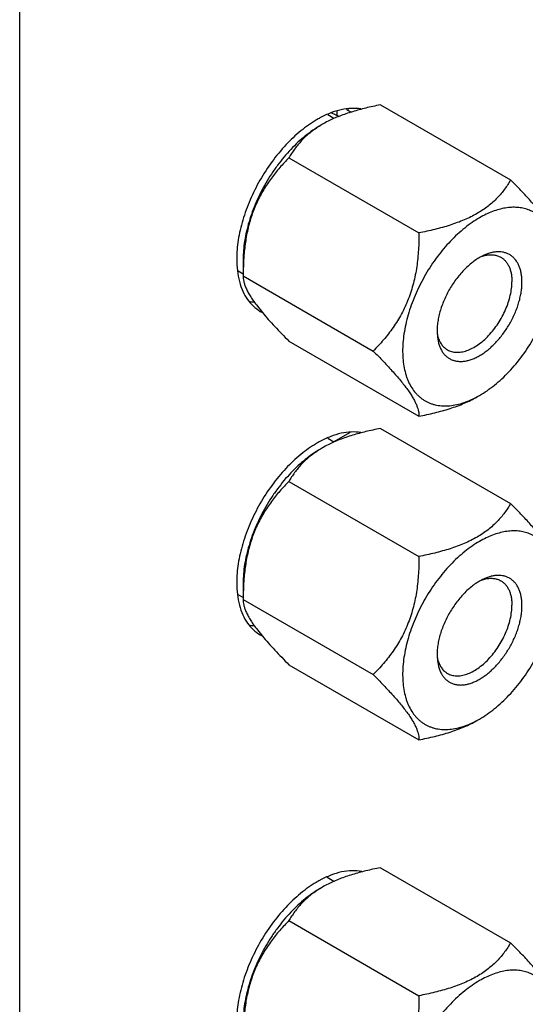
# Model space of a CAD drawing. Header units: inches. Extents: x 0 to 34, y 0 to 22.
# Tile 17 of 137: x 3.637 to 3.953, y 14.157 to 14.772. Entities that reach past the tile are written whole.
import ezdxf

# ---------------------------------------------------------------- set-up
doc = ezdxf.new("R2010")
doc.units = ezdxf.units.IN
doc.header["$LTSCALE"] = 1.87
doc.header["$MEASUREMENT"] = 0
doc.layers.get('0').update_dxf_attribs({"linetype": 'CONTINUOUS'})
doc.layers.add('02___PRT_ALL_AXES', color=7, linetype='CONTINUOUS')
doc.layers.add('THREAD', color=7, linetype='CONTINUOUS')

msp = doc.modelspace()

# ---------------------------------------------------------------- linework, layer by layer
at = {"color": 3, "linetype": 'CONTINUOUS'}
msp.add_line((3.63734, 13.8767), (3.63734, 15.74437), dxfattribs=at)
at = {"color": 7, "linetype": 'CONTINUOUS'}
for p, q in [((3.84221, 14.71516), (3.84297, 14.7156)), ((3.84221, 14.71516), (3.84463, 14.71398)), ((3.86285, 14.71847), (3.94408, 14.67157)), ((3.83696, 14.71128), (3.83239, 14.71326)), ((3.8356, 14.71463), (3.8356, 14.71187)), ((3.80559, 14.68541), (3.88682, 14.63851)), ((3.77697, 14.62201), (3.77697, 14.61162)), ((3.77728, 14.622), (3.77697, 14.61162)), ((3.77697, 14.61162), (3.85819, 14.56472)), ((3.78521, 14.59349), (3.78896, 14.58877)), ((3.80559, 14.5709), (3.88682, 14.524)), ((3.84332, 14.51356), (3.83357, 14.50793)), ((3.85009, 14.51358), (3.85009, 14.51349)), ((3.86285, 14.51639), (3.94408, 14.46949)), ((3.80559, 14.48333), (3.88682, 14.43643)), ((3.77697, 14.41993), (3.77697, 14.40955)), ((3.77728, 14.41993), (3.77697, 14.40955)), ((3.77697, 14.40955), (3.85819, 14.36265)), ((3.78521, 14.39142), (3.78896, 14.38669)), ((3.80559, 14.36882), (3.88682, 14.32192)), ((3.86285, 14.24206), (3.94408, 14.19516)), ((3.80559, 14.209), (3.88682, 14.1621))]:
    msp.add_line(p, q, dxfattribs=at)
for centre, radius, start, end in [((3.90444, 14.50217), 0.22026, 100.88493, 102.18864), ((3.85893, 14.65029), 0.06475, 119.99986, 121.38168), ((3.92253, 14.61289), 0.14554, 176.26797, 176.41013), ((3.89361, 14.59074), 0.06208, 298.31841, 300.01139), ((3.90444, 14.3001), 0.22026, 100.88493, 102.18864), ((3.85893, 14.44821), 0.06475, 119.99986, 121.38168), ((3.92253, 14.41081), 0.14554, 176.26797, 176.41013), ((3.89361, 14.38867), 0.06208, 298.31841, 300.01139), ((3.90448, 14.02556), 0.22046, 100.88517, 102.17058), ((3.82843, 14.22272), 0.02762, 36.96694, 38.28295), ((3.85893, 14.17388), 0.06475, 119.99986, 121.38168)]:
    msp.add_arc(centre, radius, start, end, dxfattribs=at)
at = {"color": 3, "linetype": 'CONTINUOUS'}
msp.add_arc((3.85616, 14.17641), 0.06569, 118.45619, 120.71654, dxfattribs=at)
at = {"color": 7, "linetype": 'CONTINUOUS'}
msp.add_ellipse((3.8356, 14.59043), major_axis=(0.09721, -0.1238), ratio=0.65135, start_param=2.210903, end_param=2.215905, dxfattribs=at)
for points, knots in [([(3.85794, 14.71746), (3.85507, 14.71684), (3.85082, 14.71582), (3.84525, 14.71423), (3.84121, 14.71293), (3.8373, 14.7115), (3.83236, 14.70945), (3.82881, 14.70767), (3.82655, 14.70637)], [0, 0, 0, 0, 0.263209, 0.392438, 0.519629, 0.644373, 0.766274, 1, 1, 1, 1]), ([(3.82523, 14.7056), (3.82361, 14.70467), (3.82038, 14.70261), (3.81571, 14.6991), (3.81112, 14.69512), (3.80667, 14.6907), (3.8024, 14.68589), (3.79835, 14.68074), (3.79455, 14.6753), (3.78988, 14.66772), (3.78588, 14.65979), (3.78262, 14.65163), (3.78059, 14.64553), (3.77899, 14.63947), (3.77783, 14.6335), (3.77713, 14.6277), (3.77697, 14.62388), (3.77697, 14.62201)], [0, 0, 0, 0, 0.055825, 0.114191, 0.174799, 0.237369, 0.301569, 0.367018, 0.433312, 0.500033, 0.632994, 0.69844, 0.762639, 0.825211, 0.885817, 0.94416, 1, 1, 1, 1]), ([(3.82521, 14.70557), (3.82407, 14.70488), (3.82189, 14.70345), (3.81882, 14.70113), (3.81602, 14.6987), (3.81348, 14.69617), (3.81119, 14.69357), (3.80912, 14.6909), (3.80726, 14.68819), (3.80613, 14.68634), (3.80559, 14.68541)], [0, 0, 0, 0, 0.140301, 0.275375, 0.405503, 0.531144, 0.652851, 0.771205, 0.886762, 1, 1, 1, 1]), ([(3.80559, 14.68541), (3.80363, 14.68345), (3.7998, 14.67937), (3.79446, 14.67278), (3.78963, 14.66558), (3.78548, 14.65777), (3.78216, 14.6494), (3.77971, 14.64061), (3.77809, 14.63155), (3.7775, 14.62543), (3.7773, 14.62236)], [0, 0, 0, 0, 0.117437, 0.236977, 0.358999, 0.483687, 0.610824, 0.739774, 0.869726, 1, 1, 1, 1]), ([(3.94408, 14.67157), (3.94352, 14.67059), (3.94233, 14.66865), (3.94036, 14.66581), (3.93817, 14.66302), (3.93573, 14.66031), (3.93301, 14.65768), (3.93, 14.65516), (3.9267, 14.65277), (3.92434, 14.65131), (3.92312, 14.65061)], [0, 0, 0, 0, 0.112517, 0.22747, 0.345386, 0.466877, 0.592572, 0.723063, 0.858812, 1, 1, 1, 1]), ([(3.97271, 14.63084), (3.97271, 14.63133), (3.97265, 14.63236), (3.9724, 14.63397), (3.97195, 14.63571), (3.97129, 14.63761), (3.97038, 14.63966), (3.96921, 14.64189), (3.96776, 14.6443), (3.96603, 14.64687), (3.96402, 14.6496), (3.96174, 14.65247), (3.95923, 14.65547), (3.95651, 14.65856), (3.9536, 14.66174), (3.94947, 14.66611), (3.94626, 14.66938), (3.94408, 14.67157)], [0, 0, 0, 0, 0.029036, 0.060847, 0.096088, 0.13545, 0.179603, 0.229116, 0.284387, 0.345586, 0.412583, 0.485027, 0.562349, 0.643904, 0.729018, 0.81709, 1, 1, 1, 1]), ([(3.97173, 14.63077), (3.97146, 14.63213), (3.97097, 14.63412), (3.97013, 14.63669), (3.9692, 14.63909), (3.96783, 14.64189), (3.96585, 14.64493), (3.96357, 14.64759), (3.96099, 14.64985), (3.95814, 14.65168), (3.95505, 14.65307), (3.95173, 14.65401), (3.94821, 14.65449), (3.94453, 14.65452), (3.94071, 14.65409), (3.93677, 14.65321), (3.93275, 14.65189), (3.92868, 14.65013), (3.926, 14.64871), (3.92466, 14.64794)], [0, 0, 0, 0, 0.068199, 0.101067, 0.133146, 0.195061, 0.254372, 0.311614, 0.36745, 0.422632, 0.47796, 0.534223, 0.592145, 0.652348, 0.715314, 0.781396, 0.850829, 0.923726, 1, 1, 1, 1]), ([(3.92466, 14.64794), (3.92307, 14.64702), (3.91989, 14.645), (3.91529, 14.64155), (3.91077, 14.63764), (3.90638, 14.6333), (3.90216, 14.62858), (3.89815, 14.62353), (3.89439, 14.61818), (3.89092, 14.61259), (3.88776, 14.60682), (3.88495, 14.60091), (3.88251, 14.59492), (3.88046, 14.58891), (3.87883, 14.58293), (3.87763, 14.57704), (3.87686, 14.57129), (3.87655, 14.56574), (3.87669, 14.56044), (3.87728, 14.55543), (3.87815, 14.5515), (3.87908, 14.54855), (3.88012, 14.54581), (3.88169, 14.54265), (3.88363, 14.5398), (3.88539, 14.5378), (3.88678, 14.53643), (3.88826, 14.5352), (3.88983, 14.53411), (3.89149, 14.53315), (3.89322, 14.53233), (3.89502, 14.53166), (3.89754, 14.53095), (3.90088, 14.53043), (3.90507, 14.5304), (3.90943, 14.53096), (3.91393, 14.5321), (3.91853, 14.53381), (3.92155, 14.53528), (3.92306, 14.53609)], [0, 0, 0, 0, 0.032533, 0.066529, 0.101823, 0.138255, 0.175636, 0.213749, 0.252364, 0.291244, 0.330144, 0.368822, 0.407037, 0.444558, 0.481168, 0.516669, 0.550889, 0.583685, 0.614954, 0.644635, 0.672728, 0.6862, 0.699304, 0.724475, 0.748468, 0.760121, 0.771596, 0.782942, 0.794208, 0.805446, 0.816711, 0.828053, 0.839524, 0.863021, 0.887555, 0.91338, 0.940672, 0.96954, 1, 1, 1, 1]), ([(3.92312, 14.65061), (3.92054, 14.64912), (3.91645, 14.64711), (3.91074, 14.64485), (3.9062, 14.64329), (3.90151, 14.64189), (3.89506, 14.6402), (3.89014, 14.63914), (3.88682, 14.63851)], [0, 0, 0, 0, 0.232726, 0.354651, 0.479604, 0.607063, 0.736551, 1, 1, 1, 1]), ([(3.88682, 14.63851), (3.88682, 14.63499), (3.88663, 14.62794), (3.88575, 14.61917), (3.88456, 14.61224), (3.8834, 14.60711), (3.88196, 14.60208), (3.88023, 14.59718), (3.87823, 14.59245), (3.87595, 14.5879), (3.87343, 14.58355), (3.8707, 14.5794), (3.86779, 14.57546), (3.86372, 14.57048), (3.86044, 14.56697), (3.85819, 14.56472)], [0, 0, 0, 0, 0.129442, 0.259, 0.323678, 0.38814, 0.452259, 0.515895, 0.578925, 0.641249, 0.702815, 0.763617, 0.823675, 0.883055, 1, 1, 1, 1]), ([(3.92466, 14.53699), (3.92627, 14.53792), (3.92948, 14.53996), (3.93414, 14.54346), (3.9387, 14.54742), (3.94313, 14.55182), (3.94739, 14.5566), (3.95142, 14.56173), (3.9552, 14.56715), (3.95869, 14.57282), (3.96185, 14.57867), (3.96466, 14.58466), (3.96708, 14.59071), (3.9691, 14.59679), (3.97069, 14.60283), (3.97184, 14.60876), (3.97254, 14.61454), (3.97271, 14.61834), (3.97271, 14.6202)], [0, 0, 0, 0, 0.055826, 0.114185, 0.174788, 0.237356, 0.301553, 0.366998, 0.433288, 0.500006, 0.566724, 0.633014, 0.698457, 0.762652, 0.825221, 0.885824, 0.944164, 1, 1, 1, 1]), ([(3.77697, 14.61162), (3.77697, 14.61108), (3.77703, 14.60994), (3.77734, 14.60814), (3.77789, 14.60618), (3.77872, 14.60403), (3.77985, 14.60168), (3.78131, 14.59912), (3.78311, 14.59635), (3.78447, 14.59447), (3.78521, 14.59349)], [0, 0, 0, 0, 0.080429, 0.169479, 0.269361, 0.382389, 0.510685, 0.655954, 0.819077, 1, 1, 1, 1]), ([(3.78896, 14.58877), (3.79017, 14.58732), (3.79271, 14.58439), (3.79675, 14.57998), (3.80107, 14.57546), (3.80406, 14.57243), (3.80559, 14.5709)], [0, 0, 0, 0, 0.231098, 0.476963, 0.734211, 1, 1, 1, 1]), ([(3.85819, 14.56472), (3.86038, 14.56254), (3.86359, 14.55927), (3.86772, 14.55489), (3.87062, 14.55172), (3.87335, 14.54862), (3.87586, 14.54563), (3.87813, 14.54275), (3.88014, 14.54002), (3.88187, 14.53745), (3.88332, 14.53505), (3.88449, 14.53282), (3.8854, 14.53076), (3.88607, 14.52887), (3.88651, 14.52712), (3.88677, 14.52552), (3.88682, 14.52449), (3.88682, 14.524)], [0, 0, 0, 0, 0.18291, 0.270982, 0.356096, 0.437652, 0.514973, 0.587417, 0.654415, 0.715613, 0.770884, 0.820397, 0.86455, 0.903912, 0.939153, 0.970964, 1, 1, 1, 1]), ([(3.88682, 14.524), (3.89014, 14.52463), (3.89506, 14.52569), (3.90151, 14.52738), (3.9062, 14.52878), (3.91074, 14.53034), (3.91645, 14.5326), (3.92054, 14.53461), (3.92312, 14.5361)], [0, 0, 0, 0, 0.26345, 0.392939, 0.520398, 0.645351, 0.767276, 1, 1, 1, 1]), ([(3.85794, 14.51539), (3.85507, 14.51477), (3.85082, 14.51375), (3.84525, 14.51216), (3.84121, 14.51085), (3.8373, 14.50942), (3.83236, 14.50737), (3.82881, 14.50559), (3.82655, 14.50429)], [0, 0, 0, 0, 0.263209, 0.392438, 0.519629, 0.644373, 0.766274, 1, 1, 1, 1]), ([(3.82523, 14.50352), (3.82361, 14.50259), (3.82038, 14.50054), (3.81571, 14.49702), (3.81112, 14.49304), (3.80667, 14.48862), (3.8024, 14.48382), (3.79835, 14.47867), (3.79455, 14.47322), (3.78988, 14.46564), (3.78588, 14.45771), (3.78262, 14.44955), (3.78059, 14.44345), (3.77899, 14.43739), (3.77783, 14.43143), (3.77713, 14.42562), (3.77697, 14.4218), (3.77697, 14.41993)], [0, 0, 0, 0, 0.055825, 0.114191, 0.174799, 0.237369, 0.301569, 0.367018, 0.433312, 0.500033, 0.632994, 0.69844, 0.762639, 0.825211, 0.885817, 0.94416, 1, 1, 1, 1]), ([(3.82521, 14.50349), (3.82407, 14.5028), (3.82189, 14.50137), (3.81882, 14.49905), (3.81602, 14.49662), (3.81348, 14.4941), (3.81119, 14.49149), (3.80912, 14.48883), (3.80726, 14.48611), (3.80613, 14.48426), (3.80559, 14.48333)], [0, 0, 0, 0, 0.140301, 0.275375, 0.405503, 0.531144, 0.652851, 0.771205, 0.886762, 1, 1, 1, 1]), ([(3.80559, 14.48333), (3.80363, 14.48137), (3.7998, 14.47729), (3.79446, 14.4707), (3.78963, 14.46351), (3.78548, 14.4557), (3.78216, 14.44733), (3.77971, 14.43853), (3.77809, 14.42948), (3.7775, 14.42335), (3.7773, 14.42029)], [0, 0, 0, 0, 0.117437, 0.236977, 0.358999, 0.483687, 0.610824, 0.739774, 0.869726, 1, 1, 1, 1]), ([(3.94408, 14.46949), (3.94352, 14.46851), (3.94233, 14.46657), (3.94036, 14.46373), (3.93817, 14.46095), (3.93573, 14.45823), (3.93301, 14.4556), (3.93, 14.45308), (3.9267, 14.4507), (3.92434, 14.44924), (3.92312, 14.44853)], [0, 0, 0, 0, 0.112517, 0.22747, 0.345386, 0.466877, 0.592572, 0.723063, 0.858812, 1, 1, 1, 1]), ([(3.97271, 14.42876), (3.97271, 14.42925), (3.97265, 14.43028), (3.9724, 14.43189), (3.97195, 14.43363), (3.97129, 14.43553), (3.97038, 14.43759), (3.96921, 14.43982), (3.96776, 14.44222), (3.96603, 14.44479), (3.96402, 14.44752), (3.96174, 14.45039), (3.95923, 14.45339), (3.95651, 14.45649), (3.9536, 14.45966), (3.94947, 14.46404), (3.94626, 14.4673), (3.94408, 14.46949)], [0, 0, 0, 0, 0.029036, 0.060847, 0.096088, 0.13545, 0.179603, 0.229116, 0.284387, 0.345586, 0.412583, 0.485027, 0.562349, 0.643904, 0.729018, 0.81709, 1, 1, 1, 1]), ([(3.97173, 14.42869), (3.97146, 14.43005), (3.97097, 14.43205), (3.97013, 14.43461), (3.9692, 14.43701), (3.96783, 14.43981), (3.96585, 14.44286), (3.96357, 14.44552), (3.96099, 14.44777), (3.95814, 14.4496), (3.95505, 14.45099), (3.95173, 14.45193), (3.94821, 14.45242), (3.94453, 14.45244), (3.94071, 14.45201), (3.93677, 14.45113), (3.93275, 14.44981), (3.92868, 14.44805), (3.926, 14.44664), (3.92466, 14.44586)], [0, 0, 0, 0, 0.068199, 0.101067, 0.133146, 0.195061, 0.254372, 0.311614, 0.36745, 0.422632, 0.47796, 0.534223, 0.592145, 0.652348, 0.715314, 0.781396, 0.850829, 0.923726, 1, 1, 1, 1]), ([(3.92466, 14.44586), (3.92307, 14.44494), (3.91989, 14.44292), (3.91529, 14.43947), (3.91077, 14.43556), (3.90638, 14.43122), (3.90216, 14.42651), (3.89815, 14.42145), (3.89439, 14.41611), (3.89092, 14.41052), (3.88776, 14.40474), (3.88495, 14.39883), (3.88251, 14.39284), (3.88046, 14.38683), (3.87883, 14.38085), (3.87763, 14.37496), (3.87686, 14.36921), (3.87655, 14.36366), (3.87669, 14.35836), (3.87728, 14.35336), (3.87815, 14.34942), (3.87908, 14.34647), (3.88012, 14.34374), (3.88169, 14.34057), (3.88363, 14.33773), (3.88539, 14.33572), (3.88678, 14.33436), (3.88826, 14.33313), (3.88983, 14.33203), (3.89149, 14.33107), (3.89322, 14.33026), (3.89502, 14.32958), (3.89754, 14.32887), (3.90088, 14.32835), (3.90507, 14.32832), (3.90943, 14.32888), (3.91393, 14.33003), (3.91853, 14.33173), (3.92155, 14.3332), (3.92306, 14.33402)], [0, 0, 0, 0, 0.032533, 0.066529, 0.101823, 0.138255, 0.175636, 0.213749, 0.252364, 0.291244, 0.330144, 0.368822, 0.407037, 0.444558, 0.481168, 0.516669, 0.550889, 0.583685, 0.614954, 0.644635, 0.672728, 0.6862, 0.699304, 0.724475, 0.748468, 0.760121, 0.771596, 0.782942, 0.794208, 0.805446, 0.816711, 0.828053, 0.839524, 0.863021, 0.887555, 0.91338, 0.940672, 0.96954, 1, 1, 1, 1]), ([(3.92312, 14.44853), (3.92054, 14.44704), (3.91645, 14.44503), (3.91074, 14.44277), (3.9062, 14.44121), (3.90151, 14.43981), (3.89506, 14.43812), (3.89014, 14.43707), (3.88682, 14.43643)], [0, 0, 0, 0, 0.232726, 0.354651, 0.479604, 0.607063, 0.736551, 1, 1, 1, 1]), ([(3.88682, 14.43643), (3.88682, 14.43291), (3.88663, 14.42586), (3.88575, 14.41709), (3.88456, 14.41016), (3.8834, 14.40503), (3.88196, 14.4), (3.88023, 14.3951), (3.87823, 14.39037), (3.87595, 14.38582), (3.87343, 14.38147), (3.8707, 14.37733), (3.86779, 14.37338), (3.86372, 14.3684), (3.86044, 14.36489), (3.85819, 14.36265)], [0, 0, 0, 0, 0.129442, 0.259, 0.323678, 0.38814, 0.452259, 0.515895, 0.578925, 0.641249, 0.702815, 0.763617, 0.823675, 0.883055, 1, 1, 1, 1]), ([(3.92466, 14.33491), (3.92627, 14.33584), (3.92948, 14.33788), (3.93414, 14.34138), (3.9387, 14.34535), (3.94313, 14.34974), (3.94739, 14.35453), (3.95142, 14.35966), (3.9552, 14.36508), (3.95869, 14.37074), (3.96185, 14.37659), (3.96466, 14.38258), (3.96708, 14.38864), (3.9691, 14.39471), (3.97069, 14.40075), (3.97184, 14.40669), (3.97254, 14.41247), (3.97271, 14.41627), (3.97271, 14.41813)], [0, 0, 0, 0, 0.055826, 0.114185, 0.174788, 0.237356, 0.301553, 0.366998, 0.433288, 0.500006, 0.566724, 0.633014, 0.698457, 0.762652, 0.825221, 0.885824, 0.944164, 1, 1, 1, 1]), ([(3.77697, 14.40955), (3.77697, 14.409), (3.77703, 14.40786), (3.77734, 14.40607), (3.77789, 14.4041), (3.77872, 14.40195), (3.77985, 14.3996), (3.78131, 14.39704), (3.78311, 14.39427), (3.78447, 14.39239), (3.78521, 14.39142)], [0, 0, 0, 0, 0.080429, 0.169479, 0.269361, 0.382389, 0.510685, 0.655954, 0.819077, 1, 1, 1, 1]), ([(3.78896, 14.38669), (3.79017, 14.38524), (3.79271, 14.38231), (3.79675, 14.3779), (3.80107, 14.37338), (3.80406, 14.37035), (3.80559, 14.36882)], [0, 0, 0, 0, 0.231098, 0.476963, 0.734211, 1, 1, 1, 1]), ([(3.85819, 14.36265), (3.86038, 14.36046), (3.86359, 14.35719), (3.86772, 14.35282), (3.87062, 14.34964), (3.87335, 14.34655), (3.87586, 14.34355), (3.87813, 14.34068), (3.88014, 14.33795), (3.88187, 14.33537), (3.88332, 14.33297), (3.88449, 14.33074), (3.8854, 14.32869), (3.88607, 14.32679), (3.88651, 14.32505), (3.88677, 14.32344), (3.88682, 14.32241), (3.88682, 14.32192)], [0, 0, 0, 0, 0.18291, 0.270982, 0.356096, 0.437652, 0.514973, 0.587417, 0.654415, 0.715613, 0.770884, 0.820397, 0.86455, 0.903912, 0.939153, 0.970964, 1, 1, 1, 1]), ([(3.88682, 14.32192), (3.89014, 14.32256), (3.89506, 14.32361), (3.90151, 14.3253), (3.9062, 14.3267), (3.91074, 14.32826), (3.91645, 14.33052), (3.92054, 14.33253), (3.92312, 14.33402)], [0, 0, 0, 0, 0.26345, 0.392939, 0.520398, 0.645351, 0.767276, 1, 1, 1, 1]), ([(3.858, 14.24107), (3.85513, 14.24045), (3.85087, 14.23943), (3.84529, 14.23783), (3.84124, 14.23653), (3.83732, 14.2351), (3.83237, 14.23304), (3.82881, 14.23126), (3.82655, 14.22995)], [0, 0, 0, 0, 0.263214, 0.392447, 0.519641, 0.644388, 0.766289, 1, 1, 1, 1]), ([(3.82523, 14.22919), (3.82361, 14.22826), (3.82038, 14.2262), (3.81571, 14.22269), (3.81112, 14.21871), (3.80667, 14.21429), (3.8024, 14.20948), (3.79835, 14.20433), (3.79455, 14.19889), (3.78988, 14.19131), (3.78588, 14.18338), (3.78262, 14.17522), (3.78059, 14.16912), (3.77899, 14.16306), (3.77783, 14.15709), (3.77713, 14.15129), (3.77697, 14.14747), (3.77697, 14.1456)], [0, 0, 0, 0, 0.055825, 0.114191, 0.174799, 0.237369, 0.301569, 0.367018, 0.433312, 0.500033, 0.632994, 0.69844, 0.762639, 0.825211, 0.885817, 0.94416, 1, 1, 1, 1]), ([(3.82521, 14.22916), (3.82407, 14.22847), (3.82189, 14.22704), (3.81882, 14.22472), (3.81602, 14.22229), (3.81348, 14.21976), (3.81119, 14.21716), (3.80912, 14.21449), (3.80726, 14.21178), (3.80613, 14.20993), (3.80559, 14.209)], [0, 0, 0, 0, 0.140301, 0.275375, 0.405503, 0.531144, 0.652851, 0.771205, 0.886762, 1, 1, 1, 1]), ([(3.80559, 14.209), (3.80363, 14.20704), (3.7998, 14.20296), (3.79446, 14.19636), (3.78963, 14.18917), (3.78548, 14.18136), (3.78216, 14.17299), (3.77971, 14.1642), (3.77809, 14.15514), (3.7775, 14.14902), (3.7773, 14.14595)], [0, 0, 0, 0, 0.117437, 0.236977, 0.358999, 0.483687, 0.610824, 0.739774, 0.869726, 1, 1, 1, 1]), ([(3.94408, 14.19516), (3.94352, 14.19418), (3.94233, 14.19224), (3.94036, 14.1894), (3.93817, 14.18661), (3.93573, 14.1839), (3.93301, 14.18127), (3.93, 14.17875), (3.9267, 14.17636), (3.92434, 14.1749), (3.92312, 14.1742)], [0, 0, 0, 0, 0.112517, 0.22747, 0.345386, 0.466877, 0.592572, 0.723063, 0.858812, 1, 1, 1, 1]), ([(3.97271, 14.15443), (3.97271, 14.15492), (3.97265, 14.15595), (3.9724, 14.15756), (3.97195, 14.1593), (3.97129, 14.1612), (3.97038, 14.16325), (3.96921, 14.16548), (3.96776, 14.16788), (3.96603, 14.17046), (3.96402, 14.17319), (3.96174, 14.17606), (3.95923, 14.17906), (3.95651, 14.18215), (3.9536, 14.18533), (3.94947, 14.1897), (3.94626, 14.19297), (3.94408, 14.19516)], [0, 0, 0, 0, 0.029036, 0.060847, 0.096088, 0.13545, 0.179603, 0.229116, 0.284387, 0.345586, 0.412583, 0.485027, 0.562349, 0.643904, 0.729018, 0.81709, 1, 1, 1, 1]), ([(3.92312, 14.1742), (3.92054, 14.17271), (3.91645, 14.1707), (3.91074, 14.16843), (3.9062, 14.16688), (3.90151, 14.16548), (3.89506, 14.16379), (3.89014, 14.16273), (3.88682, 14.1621)], [0, 0, 0, 0, 0.232726, 0.354651, 0.479604, 0.607063, 0.736551, 1, 1, 1, 1]), ([(3.97173, 14.15436), (3.97146, 14.15572), (3.97097, 14.15771), (3.97013, 14.16028), (3.9692, 14.16268), (3.96783, 14.16548), (3.96585, 14.16852), (3.96357, 14.17118), (3.96099, 14.17344), (3.95814, 14.17527), (3.95505, 14.17666), (3.95173, 14.1776), (3.94821, 14.17808), (3.94453, 14.17811), (3.94071, 14.17768), (3.93677, 14.1768), (3.93275, 14.17548), (3.92868, 14.17372), (3.926, 14.1723), (3.92466, 14.17153)], [0, 0, 0, 0, 0.068199, 0.101067, 0.133146, 0.195061, 0.254372, 0.311614, 0.36745, 0.422632, 0.47796, 0.534223, 0.592145, 0.652348, 0.715314, 0.781396, 0.850829, 0.923726, 1, 1, 1, 1]), ([(3.92466, 14.17153), (3.92307, 14.17061), (3.91989, 14.16859), (3.91529, 14.16514), (3.91077, 14.16122), (3.90638, 14.15689), (3.90216, 14.15217), (3.89815, 14.14712), (3.89439, 14.14177), (3.89092, 14.13618), (3.88776, 14.13041), (3.88495, 14.1245), (3.88251, 14.11851), (3.88046, 14.1125), (3.87883, 14.10652), (3.87763, 14.10062), (3.87686, 14.09488), (3.87655, 14.08933), (3.87669, 14.08403), (3.87728, 14.07902), (3.87815, 14.07508), (3.87908, 14.07214), (3.88012, 14.0694), (3.88169, 14.06624), (3.88363, 14.06339), (3.88539, 14.06139), (3.88678, 14.06002), (3.88826, 14.05879), (3.88983, 14.0577), (3.89149, 14.05674), (3.89322, 14.05592), (3.89502, 14.05525), (3.89754, 14.05454), (3.90088, 14.05402), (3.90507, 14.05399), (3.90943, 14.05455), (3.91393, 14.05569), (3.91853, 14.0574), (3.92155, 14.05887), (3.92306, 14.05968)], [0, 0, 0, 0, 0.032533, 0.066529, 0.101823, 0.138255, 0.175636, 0.213749, 0.252364, 0.291244, 0.330144, 0.368822, 0.407037, 0.444558, 0.481168, 0.516669, 0.550889, 0.583685, 0.614954, 0.644635, 0.672728, 0.6862, 0.699304, 0.724475, 0.748468, 0.760121, 0.771596, 0.782942, 0.794208, 0.805446, 0.816711, 0.828053, 0.839524, 0.863021, 0.887555, 0.91338, 0.940672, 0.96954, 1, 1, 1, 1]), ([(3.88682, 14.1621), (3.88682, 14.15858), (3.88663, 14.15153), (3.88575, 14.14276), (3.88456, 14.13582), (3.8834, 14.1307), (3.88196, 14.12567), (3.88023, 14.12077), (3.87823, 14.11604), (3.87595, 14.11149), (3.87343, 14.10714), (3.8707, 14.10299), (3.86779, 14.09905), (3.86372, 14.09407), (3.86044, 14.09056), (3.85819, 14.08831)], [0, 0, 0, 0, 0.129442, 0.259, 0.323678, 0.38814, 0.452259, 0.515895, 0.578925, 0.641249, 0.702815, 0.763617, 0.823675, 0.883055, 1, 1, 1, 1])]:
    msp.add_open_spline(points, degree=3, knots=knots, dxfattribs=at)
at = {"color": 3, "linetype": 'CONTINUOUS'}
for points, knots in [([(3.85103, 14.23971), (3.84905, 14.24007), (3.84483, 14.24036), (3.8383, 14.23952), (3.83153, 14.23745), (3.82709, 14.23538), (3.82485, 14.23417)], [0, 0, 0, 0, 0.222752, 0.461786, 0.720434, 1, 1, 1, 1]), ([(3.8226, 14.23289), (3.81919, 14.23086), (3.81245, 14.22604), (3.8032, 14.21724), (3.79468, 14.2069), (3.78721, 14.19539), (3.78108, 14.18313), (3.7765, 14.17058), (3.77365, 14.15819), (3.77293, 14.14998), (3.77293, 14.14604)], [0, 0, 0, 0, 0.1147, 0.23819, 0.367936, 0.50088, 0.633706, 0.763075, 0.886054, 1, 1, 1, 1])]:
    msp.add_open_spline(points, degree=3, knots=knots, dxfattribs=at)
at = {"layer": '02___PRT_ALL_AXES', "color": 7, "linetype": 'CONTINUOUS'}
for p, q in [((3.83371, 14.70993), (3.82983, 14.71217)), ((3.77697, 14.61279), (3.77385, 14.61459)), ((3.83371, 14.50785), (3.82983, 14.5101)), ((3.77697, 14.41071), (3.77385, 14.41251)), ((3.83371, 14.23352), (3.82951, 14.23594))]:
    msp.add_line(p, q, dxfattribs=at)
for centre, radius, start, end in [((3.82853, 14.6989), 0.02749, 37.72926, 38.28445), ((3.78473, 14.62367), 0.02829, 261.73237, 267.72727), ((3.82853, 14.49683), 0.02749, 37.72926, 38.28445), ((3.78473, 14.42159), 0.02829, 261.73237, 267.72727)]:
    msp.add_arc(centre, radius, start, end, dxfattribs=at)
at = {"layer": '02___PRT_ALL_AXES', "color": 3, "linetype": 'CONTINUOUS'}
for centre, radius, start, end in [((3.85604, 14.65272), 0.06545, 118.3405, 120.57012), ((3.79951, 14.61), 0.02365, 239.99544, 242.22334), ((3.85604, 14.45064), 0.06545, 118.3405, 120.57012), ((3.79951, 14.40793), 0.02365, 239.99544, 242.22334)]:
    msp.add_arc(centre, radius, start, end, dxfattribs=at)
for points, knots in [([(3.85046, 14.71591), (3.84851, 14.71622), (3.84439, 14.71643), (3.83804, 14.71555), (3.83146, 14.71351), (3.82714, 14.7115), (3.82497, 14.71033)], [0, 0, 0, 0, 0.223336, 0.462734, 0.721233, 1, 1, 1, 1]), ([(3.82275, 14.70907), (3.81933, 14.70705), (3.81258, 14.70224), (3.8033, 14.69345), (3.79475, 14.6831), (3.78727, 14.67158), (3.78111, 14.6593), (3.77651, 14.64673), (3.77365, 14.63431), (3.77293, 14.62609), (3.77293, 14.62214)], [0, 0, 0, 0, 0.114586, 0.23801, 0.367736, 0.500698, 0.633566, 0.762988, 0.886018, 1, 1, 1, 1]), ([(3.77293, 14.62214), (3.77293, 14.61969), (3.77319, 14.61495), (3.77405, 14.61028), (3.77464, 14.60807)], [0, 0, 0, 0, 0.517603, 1, 1, 1, 1]), ([(3.77464, 14.60807), (3.77519, 14.60603), (3.77654, 14.60215), (3.77945, 14.59693), (3.78315, 14.59263), (3.78612, 14.59042), (3.78768, 14.58952)], [0, 0, 0, 0, 0.273118, 0.527362, 0.767492, 1, 1, 1, 1]), ([(3.85046, 14.51383), (3.84851, 14.51414), (3.84439, 14.51435), (3.83804, 14.51347), (3.83146, 14.51144), (3.82714, 14.50942), (3.82497, 14.50825)], [0, 0, 0, 0, 0.223336, 0.462734, 0.721233, 1, 1, 1, 1]), ([(3.82275, 14.507), (3.81933, 14.50498), (3.81258, 14.50016), (3.8033, 14.49138), (3.79475, 14.48103), (3.78727, 14.4695), (3.78111, 14.45723), (3.77651, 14.44465), (3.77365, 14.43224), (3.77293, 14.42401), (3.77293, 14.42006)], [0, 0, 0, 0, 0.114586, 0.23801, 0.367736, 0.500698, 0.633566, 0.762988, 0.886018, 1, 1, 1, 1]), ([(3.77293, 14.42006), (3.77293, 14.41761), (3.77319, 14.41287), (3.77405, 14.4082), (3.77464, 14.406)], [0, 0, 0, 0, 0.517603, 1, 1, 1, 1]), ([(3.77464, 14.406), (3.77519, 14.40395), (3.77654, 14.40007), (3.77945, 14.39485), (3.78315, 14.39055), (3.78612, 14.38835), (3.78768, 14.38745)], [0, 0, 0, 0, 0.273118, 0.527362, 0.767492, 1, 1, 1, 1])]:
    msp.add_open_spline(points, degree=3, knots=knots, dxfattribs=at)
at = {"layer": 'THREAD', "color": 7, "linetype": 'CONTINUOUS'}
for p, q in [((3.92567, 14.6237), (3.92806, 14.62441)), ((3.89815, 14.57715), (3.89835, 14.5735)), ((3.89824, 14.57533), (3.89869, 14.57355)), ((3.92567, 14.42162), (3.92806, 14.42233)), ((3.89815, 14.37508), (3.89835, 14.37142)), ((3.89824, 14.37325), (3.89869, 14.37147))]:
    msp.add_line(p, q, dxfattribs=at)
for centre in [(3.93238, 14.60583), (3.93238, 14.40375)]:
    msp.add_arc(centre, 0.01908, 101.44088, 103.08544, dxfattribs=at)
for points, knots in [([(3.92793, 14.62473), (3.92697, 14.62432), (3.92505, 14.62336), (3.92225, 14.62162), (3.91948, 14.61955), (3.91676, 14.61719), (3.91414, 14.61455), (3.91076, 14.61067), (3.90772, 14.60641), (3.90507, 14.60187), (3.90329, 14.59834), (3.90175, 14.59475), (3.90046, 14.59113), (3.89944, 14.58753), (3.8987, 14.58398), (3.89825, 14.58053), (3.89815, 14.57826), (3.89815, 14.57715)], [0, 0, 0, 0, 0.053169, 0.109279, 0.168139, 0.229476, 0.292937, 0.358117, 0.491744, 0.559278, 0.626602, 0.693218, 0.758641, 0.822409, 0.884125, 0.943444, 1, 1, 1, 1]), ([(3.95118, 14.60777), (3.95118, 14.60867), (3.95111, 14.61044), (3.95079, 14.613), (3.95026, 14.61539), (3.94952, 14.6176), (3.94857, 14.61961), (3.94742, 14.62139), (3.94609, 14.62294), (3.94457, 14.62425), (3.94289, 14.62528), (3.94105, 14.62605), (3.93909, 14.62653), (3.937, 14.62673), (3.93482, 14.62665), (3.93256, 14.62629), (3.93024, 14.62566), (3.9287, 14.62507), (3.92793, 14.62473)], [0, 0, 0, 0, 0.075569, 0.147619, 0.216044, 0.280971, 0.342697, 0.401663, 0.458448, 0.513786, 0.568519, 0.623535, 0.6797, 0.737794, 0.798459, 0.862189, 0.929307, 1, 1, 1, 1]), ([(3.9286, 14.62453), (3.92945, 14.6247), (3.93113, 14.62492), (3.93361, 14.62483), (3.93555, 14.6244), (3.93699, 14.62384), (3.93767, 14.62349), (3.93799, 14.6233)], [0, 0, 0, 0, 0.269466, 0.52289, 0.764458, 0.882634, 1, 1, 1, 1]), ([(3.93799, 14.6233), (3.93854, 14.62299), (3.93959, 14.62225), (3.94098, 14.62088), (3.94218, 14.61926), (3.94317, 14.6174), (3.94395, 14.61532), (3.9445, 14.61304), (3.94484, 14.61059), (3.94491, 14.60889), (3.94491, 14.60803)], [0, 0, 0, 0, 0.108013, 0.218064, 0.332008, 0.451352, 0.577256, 0.710511, 0.851495, 1, 1, 1, 1]), ([(3.89835, 14.5735), (3.89854, 14.5718), (3.89904, 14.56933), (3.90024, 14.56631), (3.90134, 14.56433), (3.90265, 14.5626), (3.90416, 14.56114), (3.90585, 14.55996), (3.90772, 14.55907), (3.90973, 14.55848), (3.91188, 14.5582), (3.91414, 14.55823), (3.91649, 14.55857), (3.9189, 14.5592), (3.92137, 14.56013), (3.92386, 14.56135), (3.92636, 14.56284), (3.92884, 14.56459), (3.93128, 14.56659), (3.93367, 14.56882), (3.93677, 14.57209), (3.94036, 14.57663), (3.94347, 14.58159), (3.94563, 14.58576), (3.94707, 14.58894), (3.94831, 14.59216), (3.94934, 14.59538), (3.95015, 14.59857), (3.95074, 14.60172), (3.95109, 14.60478), (3.95118, 14.60679), (3.95118, 14.60777)], [0, 0, 0, 0, 0.056383, 0.082395, 0.107123, 0.130795, 0.153707, 0.17622, 0.198727, 0.221618, 0.245257, 0.269943, 0.29591, 0.323314, 0.352243, 0.38272, 0.414716, 0.448152, 0.482914, 0.518856, 0.555803, 0.631894, 0.709509, 0.748333, 0.786853, 0.824846, 0.862094, 0.898398, 0.933591, 0.967514, 1, 1, 1, 1]), ([(3.90462, 14.5655), (3.90503, 14.56526), (3.90588, 14.56484), (3.90725, 14.56436), (3.90869, 14.56406), (3.9102, 14.56392), (3.91176, 14.56394), (3.91397, 14.5642), (3.91683, 14.56496), (3.92028, 14.56648), (3.92374, 14.5686), (3.92715, 14.57127), (3.93043, 14.57443), (3.93352, 14.57802), (3.93634, 14.58195), (3.93885, 14.58616), (3.94098, 14.59053), (3.94269, 14.59499), (3.94395, 14.59944), (3.94472, 14.60378), (3.94491, 14.60664), (3.94491, 14.60803)], [0, 0, 0, 0, 0.02133, 0.042889, 0.064892, 0.087535, 0.110983, 0.135368, 0.187266, 0.2437, 0.304644, 0.369729, 0.438323, 0.509606, 0.582627, 0.656354, 0.729728, 0.801701, 0.871281, 0.937637, 1, 1, 1, 1]), ([(3.89869, 14.57355), (3.89896, 14.57266), (3.89961, 14.57098), (3.90074, 14.56908), (3.9018, 14.56777), (3.90267, 14.5669), (3.9036, 14.56613), (3.90427, 14.5657), (3.90462, 14.5655)], [0, 0, 0, 0, 0.270955, 0.524644, 0.646478, 0.765776, 0.883331, 1, 1, 1, 1]), ([(3.92793, 14.42266), (3.92697, 14.42224), (3.92505, 14.42128), (3.92225, 14.41954), (3.91948, 14.41748), (3.91676, 14.41511), (3.91414, 14.41247), (3.91076, 14.40859), (3.90772, 14.40433), (3.90507, 14.39979), (3.90329, 14.39626), (3.90175, 14.39267), (3.90046, 14.38906), (3.89944, 14.38546), (3.8987, 14.38191), (3.89825, 14.37845), (3.89815, 14.37618), (3.89815, 14.37508)], [0, 0, 0, 0, 0.053169, 0.109279, 0.168139, 0.229476, 0.292937, 0.358117, 0.491744, 0.559278, 0.626602, 0.693218, 0.758641, 0.822409, 0.884125, 0.943444, 1, 1, 1, 1]), ([(3.95118, 14.4057), (3.95118, 14.4066), (3.95111, 14.40836), (3.95079, 14.41092), (3.95026, 14.41331), (3.94952, 14.41552), (3.94857, 14.41753), (3.94742, 14.41932), (3.94609, 14.42087), (3.94457, 14.42217), (3.94289, 14.42321), (3.94105, 14.42397), (3.93909, 14.42446), (3.937, 14.42466), (3.93482, 14.42458), (3.93256, 14.42422), (3.93024, 14.42358), (3.9287, 14.42299), (3.92793, 14.42266)], [0, 0, 0, 0, 0.075569, 0.147619, 0.216044, 0.280971, 0.342697, 0.401663, 0.458448, 0.513786, 0.568519, 0.623535, 0.6797, 0.737794, 0.798459, 0.862189, 0.929307, 1, 1, 1, 1]), ([(3.9286, 14.42245), (3.92945, 14.42262), (3.93113, 14.42284), (3.93361, 14.42276), (3.93555, 14.42232), (3.93699, 14.42176), (3.93767, 14.42142), (3.93799, 14.42123)], [0, 0, 0, 0, 0.269466, 0.52289, 0.764458, 0.882634, 1, 1, 1, 1]), ([(3.93799, 14.42123), (3.93854, 14.42091), (3.93959, 14.42018), (3.94098, 14.41881), (3.94218, 14.41718), (3.94317, 14.41532), (3.94395, 14.41324), (3.9445, 14.41097), (3.94484, 14.40851), (3.94491, 14.40682), (3.94491, 14.40595)], [0, 0, 0, 0, 0.108013, 0.218064, 0.332008, 0.451352, 0.577256, 0.710511, 0.851495, 1, 1, 1, 1]), ([(3.89835, 14.37142), (3.89854, 14.36973), (3.89904, 14.36726), (3.90024, 14.36423), (3.90134, 14.36226), (3.90265, 14.36053), (3.90416, 14.35906), (3.90585, 14.35788), (3.90772, 14.35699), (3.90973, 14.35641), (3.91188, 14.35613), (3.91414, 14.35616), (3.91649, 14.35649), (3.9189, 14.35713), (3.92137, 14.35806), (3.92386, 14.35927), (3.92636, 14.36076), (3.92884, 14.36251), (3.93128, 14.36451), (3.93367, 14.36674), (3.93677, 14.37002), (3.94036, 14.37456), (3.94347, 14.37951), (3.94563, 14.38368), (3.94707, 14.38687), (3.94831, 14.39008), (3.94934, 14.3933), (3.95015, 14.3965), (3.95074, 14.39964), (3.95109, 14.4027), (3.95118, 14.40471), (3.95118, 14.4057)], [0, 0, 0, 0, 0.056383, 0.082395, 0.107123, 0.130795, 0.153707, 0.17622, 0.198727, 0.221618, 0.245257, 0.269943, 0.29591, 0.323314, 0.352243, 0.38272, 0.414716, 0.448152, 0.482914, 0.518856, 0.555803, 0.631894, 0.709509, 0.748333, 0.786853, 0.824846, 0.862094, 0.898398, 0.933591, 0.967514, 1, 1, 1, 1]), ([(3.90462, 14.36342), (3.90503, 14.36318), (3.90588, 14.36276), (3.90725, 14.36229), (3.90869, 14.36198), (3.9102, 14.36184), (3.91176, 14.36186), (3.91397, 14.36212), (3.91683, 14.36288), (3.92028, 14.36441), (3.92374, 14.36653), (3.92715, 14.36919), (3.93043, 14.37236), (3.93352, 14.37594), (3.93634, 14.37988), (3.93885, 14.38408), (3.94098, 14.38846), (3.94269, 14.39292), (3.94395, 14.39737), (3.94472, 14.40171), (3.94491, 14.40457), (3.94491, 14.40595)], [0, 0, 0, 0, 0.02133, 0.042889, 0.064892, 0.087535, 0.110983, 0.135368, 0.187266, 0.2437, 0.304644, 0.369729, 0.438323, 0.509606, 0.582627, 0.656354, 0.729728, 0.801701, 0.871281, 0.937637, 1, 1, 1, 1]), ([(3.89869, 14.37147), (3.89896, 14.37059), (3.89961, 14.36891), (3.90074, 14.367), (3.9018, 14.36569), (3.90267, 14.36482), (3.9036, 14.36406), (3.90427, 14.36362), (3.90462, 14.36342)], [0, 0, 0, 0, 0.270955, 0.524644, 0.646478, 0.765776, 0.883331, 1, 1, 1, 1])]:
    msp.add_open_spline(points, degree=3, knots=knots, dxfattribs=at)

doc.saveas('drawing.dxf')
